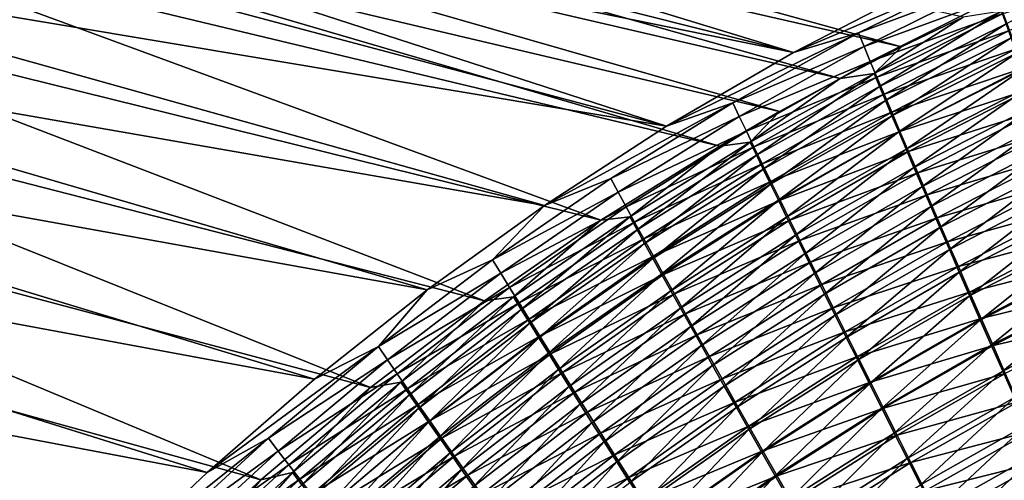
# Model space of a CAD drawing. Header units: metres. Extents: x -900 to 900, y -400 to 400.
# Tile 83 of 253: x -560 to -497, y 237 to 267. Entities that reach past the tile are written whole.
import ezdxf

# ---------------------------------------------------------------- set-up
doc = ezdxf.new("R2010")
doc.units = ezdxf.units.M

msp = doc.modelspace()

# ---------------------------------------------------------------- linework, layer by layer
at = {"layer": 'top'}
for points in [[(-510.928345, 264.434814, -453.677765), (-567.867615, 278.776581, -354.933075), (-563.844238, 280.598022, -354.987091)], [(-502.52182, 268.770874, -452.434357), (-510.928345, 264.434814, -453.677765), (-563.844238, 280.598022, -354.987091)], [(-562.443665, 278.143829, -353.930298), (-504.015686, 264.794922, -451.760284), (-558.427368, 279.826813, -354.015778)], [(-504.015686, 264.794922, -451.760284), (-500.094452, 266.701141, -451.184113), (-558.427368, 279.826813, -354.015778)], [(-567.867615, 278.776581, -354.933075), (-510.928345, 264.434814, -453.677765), (-571.843384, 276.856934, -354.879425)], [(-566.419128, 276.360199, -353.846191), (-507.930725, 262.77652, -452.318695), (-562.443665, 278.143829, -353.930298)], [(-562.443665, 278.143829, -353.930298), (-507.930725, 262.77652, -452.318695), (-504.015686, 264.794922, -451.760284)], [(-571.843384, 276.856934, -354.879425), (-519.031982, 259.722626, -454.795502), (-575.769043, 274.84024, -354.826172)], [(-510.928345, 264.434814, -453.677765), (-519.031982, 259.722626, -454.795502), (-571.843384, 276.856934, -354.879425)], [(-511.806335, 260.662109, -452.854858), (-566.419128, 276.360199, -353.846191), (-570.351135, 274.477325, -353.76355)], [(-511.806335, 260.662109, -452.854858), (-507.930725, 262.77652, -452.318695), (-566.419128, 276.360199, -353.846191)], [(-519.031982, 259.722626, -454.795502), (-583.460999, 270.520294, -354.721191), (-575.769043, 274.84024, -354.826172)], [(-515.635437, 258.455994, -453.368317), (-570.351135, 274.477325, -353.76355), (-574.237183, 272.496643, -353.682404)], [(-515.635437, 258.455994, -453.368317), (-511.806335, 260.662109, -452.854858), (-570.351135, 274.477325, -353.76355)], [(-523.225647, 253.722763, -454.33786), (-574.237183, 272.496643, -353.682404), (-581.860901, 268.247284, -353.52475)], [(-523.225647, 253.722763, -454.33786), (-515.635437, 258.455994, -453.368317), (-574.237183, 272.496643, -353.682404)], [(-526.829712, 254.661621, -455.796265), (-590.925049, 265.826721, -354.618408), (-583.460999, 270.520294, -354.721191)], [(-519.031982, 259.722626, -454.795502), (-526.829712, 254.661621, -455.796265), (-583.460999, 270.520294, -354.721191)], [(-497.342133, 266.25946, -455.12915), (-489.295837, 270.654755, -451.77597), (-497.630188, 267.07901, -453.02594)], [(-510.928345, 264.434814, -453.677765), (-498.520721, 269.741791, -454.094238), (-506.772003, 265.683319, -455.29953)], [(-510.928345, 264.434814, -453.677765), (-502.52182, 268.770874, -452.434357), (-498.520721, 269.741791, -454.094238)], [(-506.772003, 265.683319, -455.29953), (-498.520721, 269.741791, -454.094238), (-498.219177, 268.881287, -456.304291)], [(-488.924316, 269.508728, -461.671234), (-497.129272, 265.834259, -462.716797), (-497.522858, 266.925812, -460.619263)], [(-506.772003, 265.683319, -455.29953), (-498.219177, 268.881287, -456.304291), (-506.412354, 264.813293, -457.446991)], [(-506.412354, 264.813293, -457.446991), (-498.219177, 268.881287, -456.304291), (-497.886383, 267.942047, -458.48053)], [(-530.660034, 248.589325, -455.223938), (-581.860901, 268.247284, -353.52475), (-589.269775, 263.623352, -353.373505)], [(-530.660034, 248.589325, -455.223938), (-523.225647, 253.722763, -454.33786), (-581.860901, 268.247284, -353.52475)], [(-506.412354, 264.813293, -457.446991), (-497.886383, 267.942047, -458.48053), (-506.019012, 263.869873, -459.56012)], [(-506.019012, 263.869873, -459.56012), (-497.886383, 267.942047, -458.48053), (-497.522858, 266.925812, -460.619263)], [(-506.019012, 263.869873, -459.56012), (-497.522858, 266.925812, -460.619263), (-505.592682, 262.854706, -461.635498)], [(-500.094452, 266.701141, -451.184113), (-505.764374, 263.088379, -454.168579), (-497.630188, 267.07901, -453.02594)], [(-497.630188, 267.07901, -453.02594), (-505.764374, 263.088379, -454.168579), (-505.420898, 262.259888, -456.212219)], [(-500.094452, 266.701141, -451.184113), (-504.015686, 264.794922, -451.760284), (-505.764374, 263.088379, -454.168579)], [(-497.522858, 266.925812, -460.619263), (-497.129272, 265.834259, -462.716797), (-505.592682, 262.854706, -461.635498)], [(-505.420898, 262.259888, -456.212219), (-497.342133, 266.25946, -455.12915), (-497.630188, 267.07901, -453.02594)], [(-497.342133, 266.25946, -455.12915), (-505.420898, 262.259888, -456.212219), (-505.045349, 261.361603, -458.223175)], [(-497.024231, 265.365051, -457.200165), (-497.342133, 266.25946, -455.12915), (-505.045349, 261.361603, -458.223175)], [(-534.319763, 249.275711, -456.688751), (-598.143616, 260.770386, -354.518219), (-590.925049, 265.826721, -354.618408)], [(-526.829712, 254.661621, -455.796265), (-534.319763, 249.275711, -456.688751), (-590.925049, 265.826721, -354.618408)], [(-519.031982, 259.722626, -454.795502), (-506.772003, 265.683319, -455.29953), (-514.801636, 261.226379, -456.396057)], [(-519.031982, 259.722626, -454.795502), (-510.928345, 264.434814, -453.677765), (-506.772003, 265.683319, -455.29953)], [(-514.801636, 261.226379, -456.396057), (-506.772003, 265.683319, -455.29953), (-506.412354, 264.813293, -457.446991)], [(-505.592682, 262.854706, -461.635498), (-497.129272, 265.834259, -462.716797), (-505.134094, 261.76944, -463.669647)], [(-497.129272, 265.834259, -462.716797), (-496.706238, 264.669159, -464.76944), (-505.134094, 261.76944, -463.669647)], [(-497.024231, 265.365051, -457.200165), (-505.045349, 261.361603, -458.223175), (-504.638336, 260.395081, -460.198151)], [(-496.677063, 264.3974, -459.235474), (-497.024231, 265.365051, -457.200165), (-504.638336, 260.395081, -460.198151)], [(-514.801636, 261.226379, -456.396057), (-506.412354, 264.813293, -457.446991), (-514.384888, 260.354065, -458.485687)], [(-514.384888, 260.354065, -458.485687), (-506.412354, 264.813293, -457.446991), (-506.019012, 263.869873, -459.56012)], [(-504.015686, 264.794922, -451.760284), (-507.930725, 262.77652, -452.318695), (-505.764374, 263.088379, -454.168579)], [(-505.134094, 261.76944, -463.669647), (-496.706238, 264.669159, -464.76944), (-504.64389, 260.615753, -465.659149)], [(-504.64389, 260.615753, -465.659149), (-496.706238, 264.669159, -464.76944), (-496.254333, 263.43222, -466.773468)], [(-496.677063, 264.3974, -459.235474), (-504.638336, 260.395081, -460.198151), (-504.200562, 259.361938, -462.133881)], [(-496.301239, 263.358154, -461.231537), (-496.677063, 264.3974, -459.235474), (-504.200562, 259.361938, -462.133881)], [(-537.923035, 243.050507, -456.02655), (-589.269775, 263.623352, -353.373505), (-596.443115, 258.635925, -353.229095)], [(-537.923035, 243.050507, -456.02655), (-530.660034, 248.589325, -455.223938), (-589.269775, 263.623352, -353.373505)], [(-513.932373, 259.41333, -460.540619), (-514.384888, 260.354065, -458.485687), (-506.019012, 263.869873, -459.56012)], [(-505.592682, 262.854706, -461.635498), (-513.932373, 259.41333, -460.540619), (-506.019012, 263.869873, -459.56012)], [(-513.444885, 258.405792, -462.557648), (-513.932373, 259.41333, -460.540619), (-505.592682, 262.854706, -461.635498)], [(-505.764374, 263.088379, -454.168579), (-507.930725, 262.77652, -452.318695), (-513.680298, 258.704346, -455.207428)], [(-513.680298, 258.704346, -455.207428), (-513.28241, 257.87381, -457.196014), (-505.764374, 263.088379, -454.168579)], [(-505.134094, 261.76944, -463.669647), (-513.444885, 258.405792, -462.557648), (-505.592682, 262.854706, -461.635498)], [(-505.764374, 263.088379, -454.168579), (-513.28241, 257.87381, -457.196014), (-505.420898, 262.259888, -456.212219)], [(-504.64389, 260.615753, -465.659149), (-496.254333, 263.43222, -466.773468), (-504.122772, 259.395294, -467.600494)], [(-496.301239, 263.358154, -461.231537), (-504.200562, 259.361938, -462.133881), (-503.732666, 258.263733, -464.0271)], [(-504.122772, 259.395294, -467.600494), (-496.254333, 263.43222, -466.773468), (-495.774231, 262.125153, -468.725159)], [(-495.897308, 262.248932, -463.184845), (-496.301239, 263.358154, -461.231537), (-503.732666, 258.263733, -464.0271)], [(-507.930725, 262.77652, -452.318695), (-511.806335, 260.662109, -452.854858), (-513.680298, 258.704346, -455.207428)], [(-505.420898, 262.259888, -456.212219), (-513.28241, 257.87381, -457.196014), (-512.850525, 256.97821, -459.151581)], [(-505.045349, 261.361603, -458.223175), (-505.420898, 262.259888, -456.212219), (-512.850525, 256.97821, -459.151581)], [(-495.897308, 262.248932, -463.184845), (-503.732666, 258.263733, -464.0271), (-503.235321, 257.10202, -465.874481)], [(-495.465881, 261.071411, -465.091858), (-495.897308, 262.248932, -463.184845), (-503.235321, 257.10202, -465.874481)], [(-513.444885, 258.405792, -462.557648), (-505.134094, 261.76944, -463.669647), (-512.923218, 257.333038, -464.533508)], [(-512.923218, 257.333038, -464.533508), (-505.134094, 261.76944, -463.669647), (-504.64389, 260.615753, -465.659149)], [(-504.122772, 259.395294, -467.600494), (-495.774231, 262.125153, -468.725159), (-503.571472, 258.109741, -469.490265)], [(-503.571472, 258.109741, -469.490265), (-495.774231, 262.125153, -468.725159), (-495.266541, 260.749786, -470.621124)], [(-526.829712, 254.661621, -455.796265), (-514.801636, 261.226379, -456.396057), (-522.595215, 256.391205, -457.388031)], [(-526.829712, 254.661621, -455.796265), (-519.031982, 259.722626, -454.795502), (-514.801636, 261.226379, -456.396057)], [(-522.595215, 256.391205, -457.388031), (-514.801636, 261.226379, -456.396057), (-514.384888, 260.354065, -458.485687)], [(-505.045349, 261.361603, -458.223175), (-512.850525, 256.97821, -459.151581), (-512.385254, 256.019073, -461.071045)], [(-504.638336, 260.395081, -460.198151), (-505.045349, 261.361603, -458.223175), (-512.385254, 256.019073, -461.071045)], [(-495.465881, 261.071411, -465.091858), (-503.235321, 257.10202, -465.874481), (-502.709167, 255.878387, -467.672791)], [(-502.709167, 255.878387, -467.672791), (-495.007568, 259.827209, -466.949127), (-495.465881, 261.071411, -465.091858)], [(-541.500916, 243.586349, -457.481049), (-605.099426, 255.363144, -354.420898), (-598.143616, 260.770386, -354.518219)], [(-534.319763, 249.275711, -456.688751), (-541.500916, 243.586349, -457.481049), (-598.143616, 260.770386, -354.518219)], [(-522.595215, 256.391205, -457.388031), (-514.384888, 260.354065, -458.485687), (-522.122864, 255.523132, -459.424561)], [(-514.384888, 260.354065, -458.485687), (-513.932373, 259.41333, -460.540619), (-522.122864, 255.523132, -459.424561)], [(-513.680298, 258.704346, -455.207428), (-511.806335, 260.662109, -452.854858), (-515.635437, 258.455994, -453.368317)], [(-512.923218, 257.333038, -464.533508), (-504.64389, 260.615753, -465.659149), (-512.368042, 256.196625, -466.465027)], [(-504.638336, 260.395081, -460.198151), (-512.385254, 256.019073, -461.071045), (-511.88739, 254.99791, -462.951355)], [(-512.368042, 256.196625, -466.465027), (-504.64389, 260.615753, -465.659149), (-504.122772, 259.395294, -467.600494)], [(-504.200562, 259.361938, -462.133881), (-504.638336, 260.395081, -460.198151), (-511.88739, 254.99791, -462.951355)], [(-503.571472, 258.109741, -469.490265), (-495.266541, 260.749786, -470.621124), (-502.990723, 256.760803, -471.325256)], [(-502.990723, 256.760803, -471.325256), (-495.266541, 260.749786, -470.621124), (-494.732147, 259.30838, -472.458771)], [(-502.154938, 254.594513, -469.418915), (-495.007568, 259.827209, -466.949127), (-502.709167, 255.878387, -467.672791)], [(-502.154938, 254.594513, -469.418915), (-494.522949, 258.518066, -468.753296), (-495.007568, 259.827209, -466.949127)], [(-513.932373, 259.41333, -460.540619), (-521.612976, 254.591324, -461.426147), (-522.122864, 255.523132, -459.424561)], [(-521.612976, 254.591324, -461.426147), (-513.932373, 259.41333, -460.540619), (-513.444885, 258.405792, -462.557648)], [(-512.368042, 256.196625, -466.465027), (-504.122772, 259.395294, -467.600494), (-511.780243, 254.998138, -468.348907)], [(-504.200562, 259.361938, -462.133881), (-511.88739, 254.99791, -462.951355), (-511.357666, 253.916245, -464.789429)], [(-511.780243, 254.998138, -468.348907), (-504.122772, 259.395294, -467.600494), (-503.571472, 258.109741, -469.490265)], [(-503.732666, 258.263733, -464.0271), (-504.200562, 259.361938, -462.133881), (-511.357666, 253.916245, -464.789429)], [(-502.990723, 256.760803, -471.325256), (-494.732147, 259.30838, -472.458771), (-502.381378, 255.350586, -473.103058)], [(-502.381378, 255.350586, -473.103058), (-494.732147, 259.30838, -472.458771), (-494.171844, 257.803223, -474.235779)], [(-544.940918, 237.153473, -456.740356), (-596.443115, 258.635925, -353.229095), (-603.360413, 253.296204, -353.091766)], [(-544.940918, 237.153473, -456.740356), (-537.923035, 243.050507, -456.02655), (-596.443115, 258.635925, -353.229095)], [(-515.635437, 258.455994, -453.368317), (-523.225647, 253.722763, -454.33786), (-521.36377, 253.946762, -456.146606)], [(-513.680298, 258.704346, -455.207428), (-515.635437, 258.455994, -453.368317), (-521.36377, 253.946762, -456.146606)], [(-521.36377, 253.946762, -456.146606), (-520.912964, 253.120361, -458.084686), (-513.680298, 258.704346, -455.207428)], [(-520.912964, 253.120361, -458.084686), (-513.28241, 257.87381, -457.196014), (-513.680298, 258.704346, -455.207428)], [(-501.573486, 253.25238, -471.110657), (-494.522949, 258.518066, -468.753296), (-502.154938, 254.594513, -469.418915)], [(-501.573486, 253.25238, -471.110657), (-494.012848, 257.146088, -470.501953), (-494.522949, 258.518066, -468.753296)], [(-521.612976, 254.591324, -461.426147), (-513.444885, 258.405792, -462.557648), (-521.066345, 253.597305, -463.389771)], [(-521.066345, 253.597305, -463.389771), (-513.444885, 258.405792, -462.557648), (-512.923218, 257.333038, -464.533508)], [(-520.912964, 253.120361, -458.084686), (-520.426392, 252.233383, -459.989532), (-513.28241, 257.87381, -457.196014)], [(-513.28241, 257.87381, -457.196014), (-520.426392, 252.233383, -459.989532), (-512.850525, 256.97821, -459.151581)], [(-511.780243, 254.998138, -468.348907), (-503.571472, 258.109741, -469.490265), (-511.160522, 253.739212, -470.181946)], [(-503.732666, 258.263733, -464.0271), (-511.357666, 253.916245, -464.789429), (-510.796783, 252.775589, -466.582153)], [(-511.160522, 253.739212, -470.181946), (-503.571472, 258.109741, -469.490265), (-502.990723, 256.760803, -471.325256)], [(-503.235321, 257.10202, -465.874481), (-503.732666, 258.263733, -464.0271), (-510.796783, 252.775589, -466.582153)], [(-502.381378, 255.350586, -473.103058), (-494.171844, 257.803223, -474.235779), (-501.744446, 253.881271, -474.821533)], [(-501.744446, 253.881271, -474.821533), (-494.171844, 257.803223, -474.235779), (-493.586578, 256.236694, -475.94989)], [(-521.066345, 253.597305, -463.389771), (-512.923218, 257.333038, -464.533508), (-520.483826, 252.542587, -465.312408)], [(-520.483826, 252.542587, -465.312408), (-512.923218, 257.333038, -464.533508), (-512.368042, 256.196625, -466.465027)], [(-512.850525, 256.97821, -459.151581), (-520.426392, 252.233383, -459.989532), (-519.904846, 251.287231, -461.858215)], [(-512.385254, 256.019073, -461.071045), (-512.850525, 256.97821, -459.151581), (-519.904846, 251.287231, -461.858215)], [(-511.160522, 253.739212, -470.181946), (-502.990723, 256.760803, -471.325256), (-510.509705, 252.421494, -471.961121)], [(-503.235321, 257.10202, -465.874481), (-510.796783, 252.775589, -466.582153), (-510.205475, 251.577438, -468.326477)], [(-510.509705, 252.421494, -471.961121), (-502.990723, 256.760803, -471.325256), (-502.381378, 255.350586, -473.103058)], [(-503.235321, 257.10202, -465.874481), (-510.205475, 251.577438, -468.326477), (-502.709167, 255.878387, -467.672791)], [(-494.012848, 257.146088, -470.501953), (-501.573486, 253.25238, -471.110657), (-500.965729, 251.854065, -472.745911)], [(-493.478088, 255.713547, -472.192932), (-494.012848, 257.146088, -470.501953), (-500.965729, 251.854065, -472.745911)], [(-530.141907, 251.196289, -458.280426), (-526.829712, 254.661621, -455.796265), (-522.595215, 256.391205, -457.388031)], [(-530.141907, 251.196289, -458.280426), (-522.595215, 256.391205, -457.388031), (-522.122864, 255.523132, -459.424561)], [(-520.483826, 252.542587, -465.312408), (-512.368042, 256.196625, -466.465027), (-519.866272, 251.428696, -467.190979)], [(-512.385254, 256.019073, -461.071045), (-519.904846, 251.287231, -461.858215), (-519.349121, 250.283371, -463.687897)], [(-519.866272, 251.428696, -467.190979), (-512.368042, 256.196625, -466.465027), (-511.780243, 254.998138, -468.348907)], [(-511.88739, 254.99791, -462.951355), (-512.385254, 256.019073, -461.071045), (-519.349121, 250.283371, -463.687897)], [(-501.744446, 253.881271, -474.821533), (-493.586578, 256.236694, -475.94989), (-501.080872, 252.355057, -476.478577)], [(-501.080872, 252.355057, -476.478577), (-493.586578, 256.236694, -475.94989), (-492.977173, 254.611069, -477.598755)], [(-548.371521, 237.613037, -458.179504), (-611.776062, 249.617645, -354.326813), (-605.099426, 255.363144, -354.420898)], [(-541.500916, 243.586349, -457.481049), (-548.371521, 237.613037, -458.179504), (-605.099426, 255.363144, -354.420898)], [(-530.141907, 251.196289, -458.280426), (-522.122864, 255.523132, -459.424561), (-529.615662, 250.338501, -460.268433)], [(-522.122864, 255.523132, -459.424561), (-521.612976, 254.591324, -461.426147), (-529.615662, 250.338501, -460.268433)], [(-510.509705, 252.421494, -471.961121), (-502.381378, 255.350586, -473.103058), (-509.828766, 251.046921, -473.684235)], [(-502.709167, 255.878387, -467.672791), (-510.205475, 251.577438, -468.326477), (-509.584564, 250.32338, -470.019531)], [(-509.828766, 251.046921, -473.684235), (-502.381378, 255.350586, -473.103058), (-501.744446, 253.881271, -474.821533)], [(-509.584564, 250.32338, -470.019531), (-502.154938, 254.594513, -469.418915), (-502.709167, 255.878387, -467.672791)], [(-493.478088, 255.713547, -472.192932), (-500.965729, 251.854065, -472.745911), (-500.33255, 250.401627, -474.322693)], [(-492.919495, 254.222595, -473.824005), (-493.478088, 255.713547, -472.192932), (-500.33255, 250.401627, -474.322693)], [(-534.319763, 249.275711, -456.688751), (-526.829712, 254.661621, -455.796265), (-530.141907, 251.196289, -458.280426)], [(-519.866272, 251.428696, -467.190979), (-511.780243, 254.998138, -468.348907), (-519.214478, 250.257111, -469.022491)], [(-511.88739, 254.99791, -462.951355), (-519.349121, 250.283371, -463.687897), (-518.759949, 249.223236, -465.475616)], [(-519.214478, 250.257111, -469.022491), (-511.780243, 254.998138, -468.348907), (-511.160522, 253.739212, -470.181946)], [(-511.357666, 253.916245, -464.789429), (-511.88739, 254.99791, -462.951355), (-518.759949, 249.223236, -465.475616)], [(-529.615662, 250.338501, -460.268433), (-521.612976, 254.591324, -461.426147), (-529.050293, 249.421326, -462.221405)], [(-529.050293, 249.421326, -462.221405), (-521.612976, 254.591324, -461.426147), (-521.066345, 253.597305, -463.389771)], [(-508.934937, 249.015289, -471.65921), (-502.154938, 254.594513, -469.418915), (-509.584564, 250.32338, -470.019531)], [(-508.934937, 249.015289, -471.65921), (-501.573486, 253.25238, -471.110657), (-502.154938, 254.594513, -469.418915)], [(-501.080872, 252.355057, -476.478577), (-492.977173, 254.611069, -477.598755), (-500.391571, 250.774094, -478.071991)], [(-500.391571, 250.774094, -478.071991), (-492.977173, 254.611069, -477.598755), (-492.344543, 252.928711, -479.180084)], [(-492.919495, 254.222595, -473.824005), (-500.33255, 250.401627, -474.322693), (-499.674896, 248.897125, -475.838928)], [(-492.337921, 252.675491, -475.393005), (-492.919495, 254.222595, -473.824005), (-499.674896, 248.897125, -475.838928)], [(-523.225647, 253.722763, -454.33786), (-530.660034, 248.589325, -455.223938), (-528.804016, 248.833862, -456.990875)], [(-529.050293, 249.421326, -462.221405), (-521.066345, 253.597305, -463.389771), (-528.446655, 248.446228, -464.136414)], [(-521.36377, 253.946762, -456.146606), (-523.225647, 253.722763, -454.33786), (-528.804016, 248.833862, -456.990875)], [(-528.804016, 248.833862, -456.990875), (-528.301941, 248.017349, -458.882874), (-521.36377, 253.946762, -456.146606)], [(-528.446655, 248.446228, -464.136414), (-521.066345, 253.597305, -463.389771), (-520.483826, 252.542587, -465.312408)], [(-528.301941, 248.017349, -458.882874), (-520.912964, 253.120361, -458.084686), (-521.36377, 253.946762, -456.146606)], [(-519.214478, 250.257111, -469.022491), (-511.160522, 253.739212, -470.181946), (-518.529297, 249.029388, -470.803864)], [(-511.357666, 253.916245, -464.789429), (-518.759949, 249.223236, -465.475616), (-518.138184, 248.108276, -467.218506)], [(-518.529297, 249.029388, -470.803864), (-511.160522, 253.739212, -470.181946), (-510.509705, 252.421494, -471.961121)], [(-510.796783, 252.775589, -466.582153), (-511.357666, 253.916245, -464.789429), (-518.138184, 248.108276, -467.218506)], [(-509.828766, 251.046921, -473.684235), (-501.744446, 253.881271, -474.821533), (-509.118713, 249.617554, -475.349274)], [(-509.118713, 249.617554, -475.349274), (-501.744446, 253.881271, -474.821533), (-501.080872, 252.355057, -476.478577)], [(-551.740967, 230.867828, -457.371307), (-603.360413, 253.296204, -353.091766), (-610.001038, 247.615311, -352.961884)], [(-551.740967, 230.867828, -457.371307), (-544.940918, 237.153473, -456.740356), (-603.360413, 253.296204, -353.091766)], [(-528.301941, 248.017349, -458.882874), (-527.762573, 247.144394, -460.741486), (-520.912964, 253.120361, -458.084686)], [(-527.762573, 247.144394, -460.741486), (-520.426392, 252.233383, -459.989532), (-520.912964, 253.120361, -458.084686)], [(-510.796783, 252.775589, -466.582153), (-518.138184, 248.108276, -467.218506), (-517.484558, 246.939926, -468.913727)], [(-510.796783, 252.775589, -466.582153), (-517.484558, 246.939926, -468.913727), (-510.205475, 251.577438, -468.326477)], [(-501.573486, 253.25238, -471.110657), (-508.934937, 249.015289, -471.65921), (-508.257568, 247.655075, -473.243622)], [(-500.965729, 251.854065, -472.745911), (-501.573486, 253.25238, -471.110657), (-508.257568, 247.655075, -473.243622)], [(-500.391571, 250.774094, -478.071991), (-492.344543, 252.928711, -479.180084), (-499.677521, 249.140564, -479.599701)], [(-499.677521, 249.140564, -479.599701), (-492.344543, 252.928711, -479.180084), (-491.689545, 251.191956, -480.691589)], [(-528.446655, 248.446228, -464.136414), (-520.483826, 252.542587, -465.312408), (-527.805725, 247.414642, -466.01062)], [(-527.805725, 247.414642, -466.01062), (-520.483826, 252.542587, -465.312408), (-519.866272, 251.428696, -467.190979)], [(-527.762573, 247.144394, -460.741486), (-527.186829, 246.216354, -462.563995), (-520.426392, 252.233383, -459.989532)], [(-520.426392, 252.233383, -459.989532), (-527.186829, 246.216354, -462.563995), (-519.904846, 251.287231, -461.858215)], [(-518.529297, 249.029388, -470.803864), (-510.509705, 252.421494, -471.961121), (-517.811646, 247.747101, -472.532257)], [(-517.811646, 247.747101, -472.532257), (-510.509705, 252.421494, -471.961121), (-509.828766, 251.046921, -473.684235)], [(-509.118713, 249.617554, -475.349274), (-501.080872, 252.355057, -476.478577), (-508.380554, 248.135406, -476.954224)], [(-508.380554, 248.135406, -476.954224), (-501.080872, 252.355057, -476.478577), (-500.391571, 250.774094, -478.071991)], [(-492.337921, 252.675491, -475.393005), (-499.674896, 248.897125, -475.838928), (-498.993622, 247.342667, -477.292603)], [(-491.734192, 251.074417, -476.897736), (-492.337921, 252.675491, -475.393005), (-498.993622, 247.342667, -477.292603)], [(-510.205475, 251.577438, -468.326477), (-517.484558, 246.939926, -468.913727), (-516.799988, 245.719696, -470.558472)], [(-510.205475, 251.577438, -468.326477), (-516.799988, 245.719696, -470.558472), (-509.584564, 250.32338, -470.019531)], [(-500.965729, 251.854065, -472.745911), (-508.257568, 247.655075, -473.243622), (-507.553406, 246.244705, -474.770874)], [(-500.33255, 250.401627, -474.322693), (-500.965729, 251.854065, -472.745911), (-507.553406, 246.244705, -474.770874)], [(-537.43103, 245.660202, -459.078125), (-534.319763, 249.275711, -456.688751), (-530.141907, 251.196289, -458.280426)], [(-537.43103, 245.660202, -459.078125), (-530.141907, 251.196289, -458.280426), (-529.615662, 250.338501, -460.268433)], [(-527.805725, 247.414642, -466.01062), (-519.866272, 251.428696, -467.190979), (-527.128296, 246.328033, -467.841156)], [(-519.904846, 251.287231, -461.858215), (-527.186829, 246.216354, -462.563995), (-526.575439, 245.234619, -464.347626)], [(-527.128296, 246.328033, -467.841156), (-519.866272, 251.428696, -467.190979), (-519.214478, 250.257111, -469.022491)], [(-519.349121, 250.283371, -463.687897), (-519.904846, 251.287231, -461.858215), (-526.575439, 245.234619, -464.347626)], [(-517.811646, 247.747101, -472.532257), (-509.828766, 251.046921, -473.684235), (-517.062439, 246.412064, -474.205627)], [(-517.062439, 246.412064, -474.205627), (-509.828766, 251.046921, -473.684235), (-509.118713, 249.617554, -475.349274)], [(-499.677521, 249.140564, -479.599701), (-491.689545, 251.191956, -480.691589), (-498.939667, 247.45665, -481.059509)], [(-491.734192, 251.074417, -476.897736), (-498.993622, 247.342667, -477.292603), (-498.289642, 245.740295, -478.681702)], [(-498.939667, 247.45665, -481.059509), (-491.689545, 251.191956, -480.691589), (-491.013031, 249.403107, -482.13092)], [(-491.109131, 249.421616, -478.335999), (-491.734192, 251.074417, -476.897736), (-498.289642, 245.740295, -478.681702)], [(-537.43103, 245.660202, -459.078125), (-529.615662, 250.338501, -460.268433), (-536.852783, 244.81813, -461.022156)], [(-536.852783, 244.81813, -461.022156), (-529.615662, 250.338501, -460.268433), (-529.050293, 249.421326, -462.221405)], [(-527.128296, 246.328033, -467.841156), (-519.214478, 250.257111, -469.022491), (-526.415283, 245.187805, -469.625122)], [(-519.349121, 250.283371, -463.687897), (-526.575439, 245.234619, -464.347626), (-525.929321, 244.200546, -466.089661)], [(-526.415283, 245.187805, -469.625122), (-519.214478, 250.257111, -469.022491), (-518.529297, 249.029388, -470.803864)], [(-518.759949, 249.223236, -465.475616), (-519.349121, 250.283371, -463.687897), (-525.929321, 244.200546, -466.089661)], [(-509.584564, 250.32338, -470.019531), (-516.799988, 245.719696, -470.558472), (-516.085449, 244.449326, -472.150879)], [(-516.085449, 244.449326, -472.150879), (-508.934937, 249.015289, -471.65921), (-509.584564, 250.32338, -470.019531)], [(-508.380554, 248.135406, -476.954224), (-500.391571, 250.774094, -478.071991), (-507.615356, 246.602524, -478.497101)], [(-507.615356, 246.602524, -478.497101), (-500.391571, 250.774094, -478.071991), (-499.677521, 249.140564, -479.599701)], [(-500.33255, 250.401627, -474.322693), (-507.553406, 246.244705, -474.770874), (-506.823456, 244.786087, -476.239014)], [(-499.674896, 248.897125, -475.838928), (-500.33255, 250.401627, -474.322693), (-506.823456, 244.786087, -476.239014)], [(-554.930054, 231.374649, -458.79007), (-618.157654, 243.547409, -354.236298), (-611.776062, 249.617645, -354.326813)], [(-548.371521, 237.613037, -458.179504), (-554.930054, 231.374649, -458.79007), (-611.776062, 249.617645, -354.326813)], [(-517.062439, 246.412064, -474.205627), (-509.118713, 249.617554, -475.349274), (-516.282898, 245.026184, -475.822083)], [(-516.282898, 245.026184, -475.822083), (-509.118713, 249.617554, -475.349274), (-508.380554, 248.135406, -476.954224)], [(-541.500916, 243.586349, -457.481049), (-534.319763, 249.275711, -456.688751), (-537.43103, 245.660202, -459.078125)], [(-536.852783, 244.81813, -461.022156), (-529.050293, 249.421326, -462.221405), (-536.234009, 243.920761, -462.93103)], [(-536.234009, 243.920761, -462.93103), (-529.050293, 249.421326, -462.221405), (-528.446655, 248.446228, -464.136414)], [(-526.415283, 245.187805, -469.625122), (-518.529297, 249.029388, -470.803864), (-525.667664, 243.995438, -471.35965)], [(-518.759949, 249.223236, -465.475616), (-525.929321, 244.200546, -466.089661), (-525.249329, 243.115524, -467.787384)], [(-525.667664, 243.995438, -471.35965), (-518.529297, 249.029388, -470.803864), (-517.811646, 247.747101, -472.532257)], [(-518.138184, 248.108276, -467.218506), (-518.759949, 249.223236, -465.475616), (-525.249329, 243.115524, -467.787384)], [(-515.341919, 243.130615, -473.689087), (-508.934937, 249.015289, -471.65921), (-516.085449, 244.449326, -472.150879)], [(-508.257568, 247.655075, -473.243622), (-508.934937, 249.015289, -471.65921), (-515.341919, 243.130615, -473.689087)], [(-507.615356, 246.602524, -478.497101), (-499.677521, 249.140564, -479.599701), (-506.824066, 245.020935, -479.975922)], [(-506.824066, 245.020935, -479.975922), (-499.677521, 249.140564, -479.599701), (-498.939667, 247.45665, -481.059509)], [(-498.939667, 247.45665, -481.059509), (-491.013031, 249.403107, -482.13092), (-498.178925, 245.724518, -482.44928)], [(-491.109131, 249.421616, -478.335999), (-498.289642, 245.740295, -478.681702), (-497.563904, 244.092087, -480.00415)], [(-498.178925, 245.724518, -482.44928), (-491.013031, 249.403107, -482.13092), (-490.315948, 247.564606, -483.495911)], [(-490.463593, 247.719299, -479.705627), (-491.109131, 249.421616, -478.335999), (-497.563904, 244.092087, -480.00415)], [(-530.660034, 248.589325, -455.223938), (-537.923035, 243.050507, -456.02655), (-535.990479, 243.383911, -457.745087)], [(-536.234009, 243.920761, -462.93103), (-528.446655, 248.446228, -464.136414), (-535.575684, 242.969467, -464.802032)], [(-528.804016, 248.833862, -456.990875), (-530.660034, 248.589325, -455.223938), (-535.990479, 243.383911, -457.745087)], [(-535.990479, 243.383911, -457.745087), (-535.438965, 242.582474, -459.595245), (-528.804016, 248.833862, -456.990875)], [(-535.575684, 242.969467, -464.802032), (-528.446655, 248.446228, -464.136414), (-527.805725, 247.414642, -466.01062)], [(-535.438965, 242.582474, -459.595245), (-528.301941, 248.017349, -458.882874), (-528.804016, 248.833862, -456.990875)], [(-499.674896, 248.897125, -475.838928), (-506.823456, 244.786087, -476.239014), (-506.068695, 243.281158, -477.64621)], [(-498.993622, 247.342667, -477.292603), (-499.674896, 248.897125, -475.838928), (-506.068695, 243.281158, -477.64621)], [(-535.438965, 242.582474, -459.595245), (-534.848755, 241.728455, -461.411987), (-528.301941, 248.017349, -458.882874)], [(-534.848755, 241.728455, -461.411987), (-527.762573, 247.144394, -460.741486), (-528.301941, 248.017349, -458.882874)], [(-525.667664, 243.995438, -471.35965), (-517.811646, 247.747101, -472.532257), (-524.88623, 242.752411, -473.042084)], [(-518.138184, 248.108276, -467.218506), (-525.249329, 243.115524, -467.787384), (-524.536255, 241.980911, -469.43808)], [(-524.88623, 242.752411, -473.042084), (-517.811646, 247.747101, -472.532257), (-517.062439, 246.412064, -474.205627)], [(-518.138184, 248.108276, -467.218506), (-524.536255, 241.980911, -469.43808), (-517.484558, 246.939926, -468.913727)], [(-516.282898, 245.026184, -475.822083), (-508.380554, 248.135406, -476.954224), (-515.473999, 243.591385, -477.37973)], [(-515.473999, 243.591385, -477.37973), (-508.380554, 248.135406, -476.954224), (-507.615356, 246.602524, -478.497101)], [(-558.261047, 224.243729, -457.917023), (-610.001038, 247.615311, -352.961884), (-616.344482, 241.604431, -352.839783)], [(-558.261047, 224.243729, -457.917023), (-551.740967, 230.867828, -457.371307), (-610.001038, 247.615311, -352.961884)], [(-535.575684, 242.969467, -464.802032), (-527.805725, 247.414642, -466.01062), (-534.878662, 241.965637, -466.632477)], [(-534.878662, 241.965637, -466.632477), (-527.805725, 247.414642, -466.01062), (-527.128296, 246.328033, -467.841156)], [(-534.848755, 241.728455, -461.411987), (-534.220947, 240.823181, -463.192657), (-527.762573, 247.144394, -460.741486)], [(-534.220947, 240.823181, -463.192657), (-527.186829, 246.216354, -462.563995), (-527.762573, 247.144394, -460.741486)], [(-508.257568, 247.655075, -473.243622), (-515.341919, 243.130615, -473.689087), (-514.570435, 241.765381, -475.171387)], [(-507.553406, 246.244705, -474.770874), (-508.257568, 247.655075, -473.243622), (-514.570435, 241.765381, -475.171387)], [(-506.824066, 245.020935, -479.975922), (-498.939667, 247.45665, -481.059509), (-506.007782, 243.39267, -481.388672)], [(-498.993622, 247.342667, -477.292603), (-506.068695, 243.281158, -477.64621), (-505.29007, 241.731857, -478.99054)], [(-506.007782, 243.39267, -481.388672), (-498.939667, 247.45665, -481.059509), (-498.178925, 245.724518, -482.44928)], [(-498.289642, 245.740295, -478.681702), (-498.993622, 247.342667, -477.292603), (-505.29007, 241.731857, -478.99054)], [(-498.178925, 245.724518, -482.44928), (-490.315948, 247.564606, -483.495911), (-497.396332, 243.946442, -483.766998)], [(-490.463593, 247.719299, -479.705627), (-497.563904, 244.092087, -480.00415), (-496.817291, 242.400177, -481.258026)], [(-517.484558, 246.939926, -468.913727), (-524.536255, 241.980911, -469.43808), (-523.791077, 240.798141, -471.039154)], [(-517.484558, 246.939926, -468.913727), (-523.791077, 240.798141, -471.039154), (-516.799988, 245.719696, -470.558472)], [(-515.473999, 243.591385, -477.37973), (-507.615356, 246.602524, -478.497101), (-514.636841, 242.109528, -478.87677)], [(-514.636841, 242.109528, -478.87677), (-507.615356, 246.602524, -478.497101), (-506.824066, 245.020935, -479.975922)], [(-534.878662, 241.965637, -466.632477), (-527.128296, 246.328033, -467.841156), (-534.144043, 240.910629, -468.419617)], [(-534.220947, 240.823181, -463.192657), (-533.556274, 239.867935, -464.934692), (-527.186829, 246.216354, -462.563995)], [(-534.144043, 240.910629, -468.419617), (-527.128296, 246.328033, -467.841156), (-526.415283, 245.187805, -469.625122)], [(-527.186829, 246.216354, -462.563995), (-533.556274, 239.867935, -464.934692), (-526.575439, 245.234619, -464.347626)], [(-524.88623, 242.752411, -473.042084), (-517.062439, 246.412064, -474.205627), (-524.072205, 241.460434, -474.670471)], [(-524.072205, 241.460434, -474.670471), (-517.062439, 246.412064, -474.205627), (-516.282898, 245.026184, -475.822083)], [(-507.553406, 246.244705, -474.770874), (-514.570435, 241.765381, -475.171387), (-513.772034, 240.355438, -476.595947)], [(-506.823456, 244.786087, -476.239014), (-507.553406, 246.244705, -474.770874), (-513.772034, 240.355438, -476.595947)], [(-548.371521, 237.613037, -458.179504), (-537.43103, 245.660202, -459.078125), (-544.451965, 239.801422, -459.786163)], [(-548.371521, 237.613037, -458.179504), (-541.500916, 243.586349, -457.481049), (-537.43103, 245.660202, -459.078125)], [(-544.451965, 239.801422, -459.786163), (-537.43103, 245.660202, -459.078125), (-536.852783, 244.81813, -461.022156)], [(-526.575439, 245.234619, -464.347626), (-533.556274, 239.867935, -464.934692), (-532.855713, 238.864029, -466.635529)], [(-525.929321, 244.200546, -466.089661), (-526.575439, 245.234619, -464.347626), (-532.855713, 238.864029, -466.635529)], [(-516.799988, 245.719696, -470.558472), (-523.791077, 240.798141, -471.039154), (-523.014832, 239.568848, -472.588776)], [(-516.799988, 245.719696, -470.558472), (-523.014832, 239.568848, -472.588776), (-516.085449, 244.449326, -472.150879)], [(-506.007782, 243.39267, -481.388672), (-498.178925, 245.724518, -482.44928), (-505.16745, 241.719772, -482.733337)], [(-498.289642, 245.740295, -478.681702), (-505.29007, 241.731857, -478.99054), (-504.488525, 240.140137, -480.270081)], [(-505.16745, 241.719772, -482.733337), (-498.178925, 245.724518, -482.44928), (-497.396332, 243.946442, -483.766998)], [(-497.563904, 244.092087, -480.00415), (-498.289642, 245.740295, -478.681702), (-504.488525, 240.140137, -480.270081)], [(-544.451965, 239.801422, -459.786163), (-536.852783, 244.81813, -461.022156), (-543.82373, 238.97998, -461.690491)], [(-543.82373, 238.97998, -461.690491), (-536.852783, 244.81813, -461.022156), (-536.234009, 243.920761, -462.93103)], [(-534.144043, 240.910629, -468.419617), (-526.415283, 245.187805, -469.625122), (-533.37262, 239.805801, -470.160706)], [(-533.37262, 239.805801, -470.160706), (-526.415283, 245.187805, -469.625122), (-525.667664, 243.995438, -471.35965)], [(-524.072205, 241.460434, -474.670471), (-516.282898, 245.026184, -475.822083), (-523.226624, 240.121307, -476.243011)], [(-523.226624, 240.121307, -476.243011), (-516.282898, 245.026184, -475.822083), (-515.473999, 243.591385, -477.37973)], [(-514.636841, 242.109528, -478.87677), (-506.824066, 245.020935, -479.975922), (-513.772522, 240.582535, -480.311249)], [(-513.772522, 240.582535, -480.311249), (-506.824066, 245.020935, -479.975922), (-506.007782, 243.39267, -481.388672)], [(-506.823456, 244.786087, -476.239014), (-513.772034, 240.355438, -476.595947), (-512.947754, 238.902557, -477.960999)], [(-506.068695, 243.281158, -477.64621), (-506.823456, 244.786087, -476.239014), (-512.947754, 238.902557, -477.960999)], [(-533.37262, 239.805801, -470.160706), (-525.667664, 243.995438, -471.35965), (-532.56543, 238.652512, -471.853058)], [(-525.929321, 244.200546, -466.089661), (-532.855713, 238.864029, -466.635529), (-532.120117, 237.812775, -468.292511)], [(-532.56543, 238.652512, -471.853058), (-525.667664, 243.995438, -471.35965), (-524.88623, 242.752411, -473.042084)], [(-525.249329, 243.115524, -467.787384), (-525.929321, 244.200546, -466.089661), (-532.120117, 237.812775, -468.292511)], [(-516.085449, 244.449326, -472.150879), (-523.014832, 239.568848, -472.588776), (-522.208496, 238.294708, -474.085266)], [(-522.208496, 238.294708, -474.085266), (-515.341919, 243.130615, -473.689087), (-516.085449, 244.449326, -472.150879)], [(-497.563904, 244.092087, -480.00415), (-504.488525, 240.140137, -480.270081), (-503.6651, 238.50795, -481.483032)], [(-497.563904, 244.092087, -480.00415), (-503.6651, 238.50795, -481.483032), (-496.817291, 242.400177, -481.258026)], [(-554.930054, 231.374649, -458.79007), (-561.175171, 224.8871, -459.318604), (-618.157654, 243.547409, -354.236298)], [(-543.82373, 238.97998, -461.690491), (-536.234009, 243.920761, -462.93103), (-543.153748, 238.107071, -463.559692)], [(-543.153748, 238.107071, -463.559692), (-536.234009, 243.920761, -462.93103), (-535.575684, 242.969467, -464.802032)], [(-535.990479, 243.383911, -457.745087), (-537.923035, 243.050507, -456.02655), (-542.912537, 237.615143, -458.413971)], [(-542.912537, 237.615143, -458.413971), (-542.313477, 236.83342, -460.226471), (-535.990479, 243.383911, -457.745087)], [(-542.313477, 236.83342, -460.226471), (-535.438965, 242.582474, -459.595245), (-535.990479, 243.383911, -457.745087)], [(-523.226624, 240.121307, -476.243011), (-515.473999, 243.591385, -477.37973), (-522.350708, 238.736771, -477.757965)], [(-522.350708, 238.736771, -477.757965), (-515.473999, 243.591385, -477.37973), (-514.636841, 242.109528, -478.87677)], [(-513.772522, 240.582535, -480.311249), (-506.007782, 243.39267, -481.388672), (-512.88208, 239.012299, -481.681366)], [(-512.88208, 239.012299, -481.681366), (-506.007782, 243.39267, -481.388672), (-505.16745, 241.719772, -482.733337)], [(-505.16745, 241.719772, -482.733337), (-497.396332, 243.946442, -483.766998), (-504.304138, 240.004333, -484.008057)], [(-504.304138, 240.004333, -484.008057), (-497.396332, 243.946442, -483.766998), (-496.592957, 242.124893, -485.011017)], [(-537.923035, 243.050507, -456.02655), (-544.940918, 237.153473, -456.740356), (-542.912537, 237.615143, -458.413971)], [(-543.153748, 238.107071, -463.559692), (-535.575684, 242.969467, -464.802032), (-542.443054, 237.18399, -465.391144)], [(-542.443054, 237.18399, -465.391144), (-535.575684, 242.969467, -464.802032), (-534.878662, 241.965637, -466.632477)], [(-532.56543, 238.652512, -471.853058), (-524.88623, 242.752411, -473.042084), (-531.72345, 237.452209, -473.49411)], [(-525.249329, 243.115524, -467.787384), (-532.120117, 237.812775, -468.292511), (-531.350464, 236.715454, -469.903107)], [(-531.72345, 237.452209, -473.49411), (-524.88623, 242.752411, -473.042084), (-524.072205, 241.460434, -474.670471)], [(-525.249329, 243.115524, -467.787384), (-531.350464, 236.715454, -469.903107), (-524.536255, 241.980911, -469.43808)], [(-521.373169, 236.977402, -475.526947), (-515.341919, 243.130615, -473.689087), (-522.208496, 238.294708, -474.085266)], [(-514.570435, 241.765381, -475.171387), (-515.341919, 243.130615, -473.689087), (-521.373169, 236.977402, -475.526947)], [(-506.068695, 243.281158, -477.64621), (-512.947754, 238.902557, -477.960999), (-512.098572, 237.408569, -479.264771)], [(-505.29007, 241.731857, -478.99054), (-506.068695, 243.281158, -477.64621), (-512.098572, 237.408569, -479.264771)], [(-542.313477, 236.83342, -460.226471), (-541.674622, 236.002777, -462.005493), (-535.438965, 242.582474, -459.595245)], [(-541.674622, 236.002777, -462.005493), (-534.848755, 241.728455, -461.411987), (-535.438965, 242.582474, -459.595245)], [(-522.350708, 238.736771, -477.757965), (-514.636841, 242.109528, -478.87677), (-521.445435, 237.308609, -479.213593)], [(-521.445435, 237.308609, -479.213593), (-514.636841, 242.109528, -478.87677), (-513.772522, 240.582535, -480.311249)], [(-496.592957, 242.124893, -485.011017), (-503.419037, 238.248688, -485.211304), (-504.304138, 240.004333, -484.008057)], [(-496.817291, 242.400177, -481.258026), (-503.6651, 238.50795, -481.483032), (-502.820923, 236.83754, -482.627991)], [(-495.769958, 240.262466, -486.17984), (-503.419037, 238.248688, -485.211304), (-496.592957, 242.124893, -485.011017)], [(-502.820923, 236.83754, -482.627991), (-496.050903, 240.666946, -482.441742), (-496.817291, 242.400177, -481.258026)], [(-564.501892, 217.276764, -458.381592), (-558.261047, 224.243729, -457.917023), (-616.344482, 241.604431, -352.839783)], [(-542.443054, 237.18399, -465.391144), (-534.878662, 241.965637, -466.632477), (-541.692566, 236.212021, -467.182281)], [(-541.692566, 236.212021, -467.182281), (-534.878662, 241.965637, -466.632477), (-534.144043, 240.910629, -468.419617)], [(-541.674622, 236.002777, -462.005493), (-540.996948, 235.12442, -463.748596), (-534.848755, 241.728455, -461.411987)], [(-540.996948, 235.12442, -463.748596), (-534.220947, 240.823181, -463.192657), (-534.848755, 241.728455, -461.411987)], [(-531.72345, 237.452209, -473.49411), (-524.072205, 241.460434, -474.670471), (-530.847839, 236.206482, -475.082031)], [(-524.536255, 241.980911, -469.43808), (-531.350464, 236.715454, -469.903107), (-530.547668, 235.573425, -471.464874)], [(-530.847839, 236.206482, -475.082031), (-524.072205, 241.460434, -474.670471), (-523.226624, 240.121307, -476.243011)], [(-524.536255, 241.980911, -469.43808), (-530.547668, 235.573425, -471.464874), (-523.791077, 240.798141, -471.039154)], [(-514.570435, 241.765381, -475.171387), (-521.373169, 236.977402, -475.526947), (-520.51001, 235.618637, -476.91217)], [(-513.772034, 240.355438, -476.595947), (-514.570435, 241.765381, -475.171387), (-520.51001, 235.618637, -476.91217)], [(-512.88208, 239.012299, -481.681366), (-505.16745, 241.719772, -482.733337), (-511.966644, 237.400711, -482.985199)], [(-505.29007, 241.731857, -478.99054), (-512.098572, 237.408569, -479.264771), (-511.225586, 235.87529, -480.505463)], [(-511.966644, 237.400711, -482.985199), (-505.16745, 241.719772, -482.733337), (-504.304138, 240.004333, -484.008057)], [(-504.488525, 240.140137, -480.270081), (-505.29007, 241.731857, -478.99054), (-511.225586, 235.87529, -480.505463)], [(-541.692566, 236.212021, -467.182281), (-534.144043, 240.910629, -468.419617), (-540.903381, 235.192474, -468.930511)], [(-540.996948, 235.12442, -463.748596), (-540.281433, 234.199585, -465.453308), (-534.220947, 240.823181, -463.192657)], [(-540.903381, 235.192474, -468.930511), (-534.144043, 240.910629, -468.419617), (-533.37262, 239.805801, -470.160706)], [(-540.281433, 234.199585, -465.453308), (-533.556274, 239.867935, -464.934692), (-534.220947, 240.823181, -463.192657)], [(-523.791077, 240.798141, -471.039154), (-530.547668, 235.573425, -471.464874), (-529.712769, 234.388199, -472.976044)], [(-523.791077, 240.798141, -471.039154), (-529.712769, 234.388199, -472.976044), (-523.014832, 239.568848, -472.588776)], [(-521.445435, 237.308609, -479.213593), (-513.772522, 240.582535, -480.311249), (-520.512085, 235.838593, -480.608124)], [(-520.512085, 235.838593, -480.608124), (-513.772522, 240.582535, -480.311249), (-512.88208, 239.012299, -481.681366)], [(-513.772034, 240.355438, -476.595947), (-520.51001, 235.618637, -476.91217), (-519.619995, 234.220062, -478.239227)], [(-512.947754, 238.902557, -477.960999), (-513.772034, 240.355438, -476.595947), (-519.619995, 234.220062, -478.239227)], [(-502.513336, 236.4552, -486.341614), (-503.419037, 238.248688, -485.211304), (-495.769958, 240.262466, -486.17984)], [(-496.050903, 240.666946, -482.441742), (-502.820923, 236.83754, -482.627991), (-501.957092, 235.131149, -483.703552)], [(-502.513336, 236.4552, -486.341614), (-495.769958, 240.262466, -486.17984), (-494.928467, 238.36174, -487.271942)], [(-495.265808, 238.894852, -483.553925), (-496.050903, 240.666946, -482.441742), (-501.957092, 235.131149, -483.703552)], [(-554.930054, 231.374649, -458.79007), (-544.451965, 239.801422, -459.786163), (-551.194031, 233.638458, -460.409454)], [(-554.930054, 231.374649, -458.79007), (-548.371521, 237.613037, -458.179504), (-544.451965, 239.801422, -459.786163)], [(-551.194031, 233.638458, -460.409454), (-544.451965, 239.801422, -459.786163), (-543.82373, 238.97998, -461.690491)], [(-540.903381, 235.192474, -468.930511), (-533.37262, 239.805801, -470.160706), (-540.076355, 234.126633, -470.633209)], [(-540.281433, 234.199585, -465.453308), (-539.528931, 233.229523, -467.117157), (-533.556274, 239.867935, -464.934692)], [(-540.076355, 234.126633, -470.633209), (-533.37262, 239.805801, -470.160706), (-532.56543, 238.652512, -471.853058)], [(-533.556274, 239.867935, -464.934692), (-539.528931, 233.229523, -467.117157), (-532.855713, 238.864029, -466.635529)], [(-530.847839, 236.206482, -475.082031), (-523.226624, 240.121307, -476.243011), (-529.939697, 234.916977, -476.615112)], [(-529.939697, 234.916977, -476.615112), (-523.226624, 240.121307, -476.243011), (-522.350708, 238.736771, -477.757965)], [(-523.014832, 239.568848, -472.588776), (-529.712769, 234.388199, -472.976044), (-528.846924, 233.161377, -474.435028)], [(-523.014832, 239.568848, -472.588776), (-528.846924, 233.161377, -474.435028), (-522.208496, 238.294708, -474.085266)], [(-504.304138, 240.004333, -484.008057), (-511.027283, 235.749741, -484.220978), (-511.966644, 237.400711, -482.985199)], [(-504.488525, 240.140137, -480.270081), (-511.225586, 235.87529, -480.505463), (-510.329773, 234.30455, -481.681427)], [(-503.419037, 238.248688, -485.211304), (-511.027283, 235.749741, -484.220978), (-504.304138, 240.004333, -484.008057)], [(-504.488525, 240.140137, -480.270081), (-510.329773, 234.30455, -481.681427), (-503.6651, 238.50795, -481.483032)], [(-551.194031, 233.638458, -460.409454), (-543.82373, 238.97998, -461.690491), (-550.518066, 232.84201, -462.27829)], [(-550.518066, 232.84201, -462.27829), (-543.82373, 238.97998, -461.690491), (-543.153748, 238.107071, -463.559692)], [(-520.512085, 235.838593, -480.608124), (-512.88208, 239.012299, -481.681366), (-519.551697, 234.328491, -481.939789)], [(-519.551697, 234.328491, -481.939789), (-512.88208, 239.012299, -481.681366), (-511.966644, 237.400711, -482.985199)], [(-540.076355, 234.126633, -470.633209), (-532.56543, 238.652512, -471.853058), (-539.212585, 233.015793, -472.287781)], [(-532.855713, 238.864029, -466.635529), (-539.528931, 233.229523, -467.117157), (-538.74054, 232.215439, -468.737671)], [(-539.212585, 233.015793, -472.287781), (-532.56543, 238.652512, -471.853058), (-531.72345, 237.452209, -473.49411)], [(-532.120117, 237.812775, -468.292511), (-532.855713, 238.864029, -466.635529), (-538.74054, 232.215439, -468.737671)], [(-529.939697, 234.916977, -476.615112), (-522.350708, 238.736771, -477.757965), (-529.000183, 233.585358, -478.091736)], [(-529.000183, 233.585358, -478.091736), (-522.350708, 238.736771, -477.757965), (-521.445435, 237.308609, -479.213593)], [(-522.208496, 238.294708, -474.085266), (-528.846924, 233.161377, -474.435028), (-527.951233, 231.894501, -475.840302)], [(-527.951233, 231.894501, -475.840302), (-521.373169, 236.977402, -475.526947), (-522.208496, 238.294708, -474.085266)], [(-512.947754, 238.902557, -477.960999), (-519.619995, 234.220062, -478.239227), (-518.704285, 232.783386, -479.50647)], [(-512.098572, 237.408569, -479.264771), (-512.947754, 238.902557, -477.960999), (-518.704285, 232.783386, -479.50647)], [(-503.6651, 238.50795, -481.483032), (-510.329773, 234.30455, -481.681427), (-509.412354, 232.69841, -482.79126)], [(-503.6651, 238.50795, -481.483032), (-509.412354, 232.69841, -482.79126), (-502.820923, 236.83754, -482.627991)], [(-501.588257, 234.626266, -487.397644), (-502.513336, 236.4552, -486.341614), (-494.928467, 238.36174, -487.271942)], [(-495.265808, 238.894852, -483.553925), (-501.957092, 235.131149, -483.703552), (-501.074799, 233.391083, -484.708405)], [(-501.588257, 234.626266, -487.397644), (-494.928467, 238.36174, -487.271942), (-494.069641, 236.425262, -488.285767)], [(-494.463074, 237.086319, -484.593079), (-495.265808, 238.894852, -483.553925), (-501.074799, 233.391083, -484.708405)], [(-550.518066, 232.84201, -462.27829), (-543.153748, 238.107071, -463.559692), (-549.799255, 231.997696, -464.11203)], [(-549.799255, 231.997696, -464.11203), (-543.153748, 238.107071, -463.559692), (-542.443054, 237.18399, -465.391144)], [(-532.120117, 237.812775, -468.292511), (-538.74054, 232.215439, -468.737671), (-537.917053, 231.158585, -470.312378)], [(-532.120117, 237.812775, -468.292511), (-537.917053, 231.158585, -470.312378), (-531.350464, 236.715454, -469.903107)], [(-510.065247, 234.061523, -485.387299), (-511.027283, 235.749741, -484.220978), (-503.419037, 238.248688, -485.211304)], [(-510.065247, 234.061523, -485.387299), (-503.419037, 238.248688, -485.211304), (-502.513336, 236.4552, -486.341614)], [(-544.940918, 237.153473, -456.740356), (-551.740967, 230.867828, -457.371307), (-549.55957, 231.545776, -459.00235)], [(-549.799255, 231.997696, -464.11203), (-542.443054, 237.18399, -465.391144), (-549.038635, 231.106705, -465.908203)], [(-542.912537, 237.615143, -458.413971), (-544.940918, 237.153473, -456.740356), (-549.55957, 231.545776, -459.00235)], [(-549.55957, 231.545776, -459.00235), (-548.9151, 230.787933, -460.781128), (-542.912537, 237.615143, -458.413971)], [(-549.038635, 231.106705, -465.908203), (-542.443054, 237.18399, -465.391144), (-541.692566, 236.212021, -467.182281)], [(-548.9151, 230.787933, -460.781128), (-542.313477, 236.83342, -460.226471), (-542.912537, 237.615143, -458.413971)], [(-539.212585, 233.015793, -472.287781), (-531.72345, 237.452209, -473.49411), (-538.31311, 231.861298, -473.891815)], [(-538.31311, 231.861298, -473.891815), (-531.72345, 237.452209, -473.49411), (-530.847839, 236.206482, -475.082031)], [(-529.000183, 233.585358, -478.091736), (-521.445435, 237.308609, -479.213593), (-528.030579, 232.213257, -479.510223)], [(-528.030579, 232.213257, -479.510223), (-521.445435, 237.308609, -479.213593), (-520.512085, 235.838593, -480.608124)], [(-511.966644, 237.400711, -482.985199), (-518.565369, 232.78009, -483.206818), (-519.551697, 234.328491, -481.939789)], [(-512.098572, 237.408569, -479.264771), (-518.704285, 232.783386, -479.50647), (-517.763916, 231.310303, -480.712189)], [(-511.027283, 235.749741, -484.220978), (-518.565369, 232.78009, -483.206818), (-511.966644, 237.400711, -482.985199)], [(-511.225586, 235.87529, -480.505463), (-512.098572, 237.408569, -479.264771), (-517.763916, 231.310303, -480.712189)]]:
    msp.add_3dface(points, dxfattribs=at)

doc.saveas('drawing.dxf')
